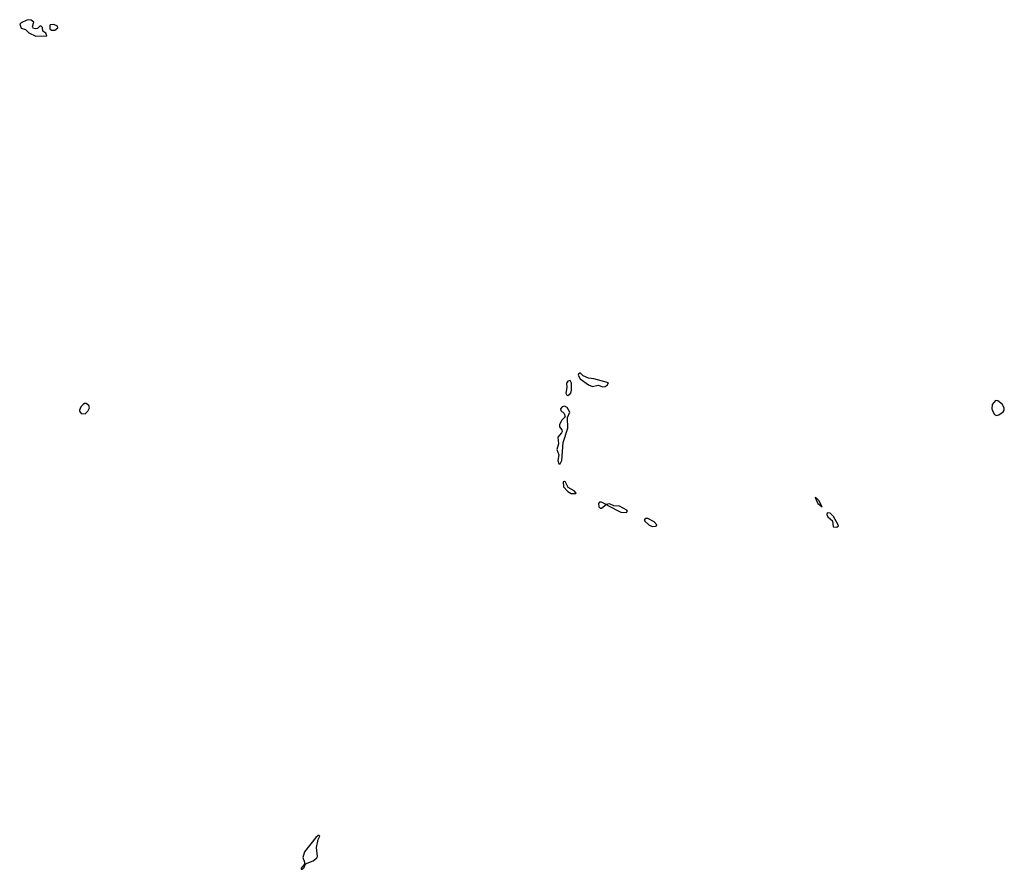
# Model space of a CAD drawing. Extents: x 2601477 to 2753313, y 449408 to 581029.
# Tile 196 of 203: x 2709843 to 2718594, y 536970 to 544527. Entities that reach past the tile are written whole.
import ezdxf

# ---------------------------------------------------------------- set-up
doc = ezdxf.new("R2010")
doc.units = 0

msp = doc.modelspace()

# ---------------------------------------------------------------- linework, layer by layer
at = {"layer": '0CON05XD'}
for points in [[(2709985, 544380.5), (2710085, 544382.5), (2710076.4, 544406.4), (2710050, 544425), (2710047, 544457), (2710035, 544470), (2710021.7, 544468.3), (2710001.7, 544448.3), (2709985, 544443.8), (2709965, 544447.5), (2709957.5, 544465), (2709970, 544505), (2709945, 544522.5), (2709925, 544526.7), (2709905, 544522.5), (2709855, 544500), (2709843, 544487), (2709855, 544452), (2709895, 544439.5), (2709925, 544409.4), (2709985, 544380.5)], [(2710125, 544432.5), (2710155, 544433.1), (2710183.3, 544455), (2710179.5, 544469.5), (2710145, 544482.5), (2710115, 544480), (2710110, 544475), (2710110, 544445), (2710125, 544432.5)], [(2715025, 541261.9), (2715045, 541262.9), (2715065, 541276), (2715075, 541296), (2714945, 541332.9), (2714898.5, 541338.5), (2714850, 541360), (2714825, 541385.7), (2714809.2, 541375), (2714807.5, 541365), (2714825, 541331.2), (2714898.3, 541278.3), (2714935, 541263.8), (2714985, 541275.8), (2715025, 541261.9)], [(2714715, 541184.2), (2714741.2, 541205), (2714747.3, 541232.7), (2714745.8, 541295), (2714735, 541318.8), (2714715, 541311.4), (2714702.2, 541295), (2714706, 541255), (2714695.8, 541205), (2714705, 541186.2), (2714715, 541184.2)], [(2710425, 541020), (2710447.5, 541045), (2710462.5, 541075), (2710457.5, 541095), (2710435, 541112.5), (2710418.3, 541111.7), (2710407, 541103), (2710387, 541083), (2710373.3, 541055), (2710373.9, 541043.9), (2710390, 541025), (2710425, 541020)], [(2714645, 540576.2), (2714660.8, 540605), (2714673.3, 540765), (2714713.8, 540895), (2714710.7, 540989.3), (2714733.3, 541035), (2714708.7, 541078.7), (2714685, 541088), (2714665, 541082.9), (2714650, 541065), (2714651.7, 541051.7), (2714681.5, 541025), (2714690, 540995), (2714660, 540965), (2714641.1, 540925), (2714639.4, 540905), (2714660.2, 540880.2), (2714664.5, 540865), (2714659.2, 540850.8), (2714626.2, 540815), (2714631.5, 540755), (2714615.6, 540705), (2714635.8, 540655), (2714625.6, 540605), (2714635, 540576.7), (2714645, 540576.2)], [(2718525, 541006.7), (2718545, 541013.3), (2718585, 541037.5), (2718593.8, 541055), (2718593.8, 541075), (2718575, 541106.2), (2718535, 541137.5), (2718515, 541140), (2718486.2, 541105), (2718484.2, 541064.2), (2718493.3, 541035), (2718507.5, 541015), (2718525, 541006.7)], [(2714745, 540313.1), (2714785, 540313.8), (2714790, 540315), (2714771.2, 540335), (2714717.3, 540367.3), (2714695, 540412), (2714685, 540418.6), (2714673.2, 540416.8), (2714675, 540373.3), (2714715, 540330.8), (2714745, 540313.1)], [(2716975, 540192.5), (2716945, 540248.8), (2716925, 540272.5), (2716913.6, 540276.4), (2716935, 540223.8), (2716975, 540192.5)], [(2715235, 540144.4), (2715244, 540155), (2715238, 540165), (2715175, 540199.5), (2715123.2, 540203.2), (2715085, 540221.9), (2715055, 540216), (2715014.4, 540235.6), (2714995, 540235.8), (2714987.1, 540225), (2714989.4, 540195), (2715002.6, 540182.6), (2715015, 540183.3), (2715055, 540213.3), (2715063, 540213), (2715068.8, 540205), (2715185, 540147.3), (2715235, 540144.4)], [(2717105, 540012.8), (2717119.4, 540025), (2717116.5, 540035), (2717075, 540106.7), (2717045, 540137.5), (2717019.3, 540140.7), (2717017.5, 540125), (2717025.8, 540105), (2717068.1, 540068.1), (2717072.9, 540015), (2717105, 540012.8)], [(2715465, 540019.5), (2715495, 540021.4), (2715503.3, 540025), (2715504.2, 540035), (2715480.9, 540060.9), (2715425, 540090), (2715408.9, 540091.1), (2715399.2, 540085), (2715394, 540075), (2715397.5, 540065), (2715435, 540034.5), (2715465, 540019.5)], [(2712345, 536970), (2712355, 536972.5), (2712372.5, 536985), (2712382.5, 537017.5), (2712450, 537045), (2712485, 537072.5), (2712488.8, 537085), (2712482, 537165), (2712495.9, 537234.1), (2712510, 537265), (2712505, 537270), (2712495, 537270), (2712475, 537252.5), (2712374.4, 537125), (2712360.5, 537075), (2712373.3, 537035), (2712373, 537017), (2712345, 536980), (2712345, 536970)]]:
    msp.add_lwpolyline(points, dxfattribs=at)

doc.saveas('drawing.dxf')
